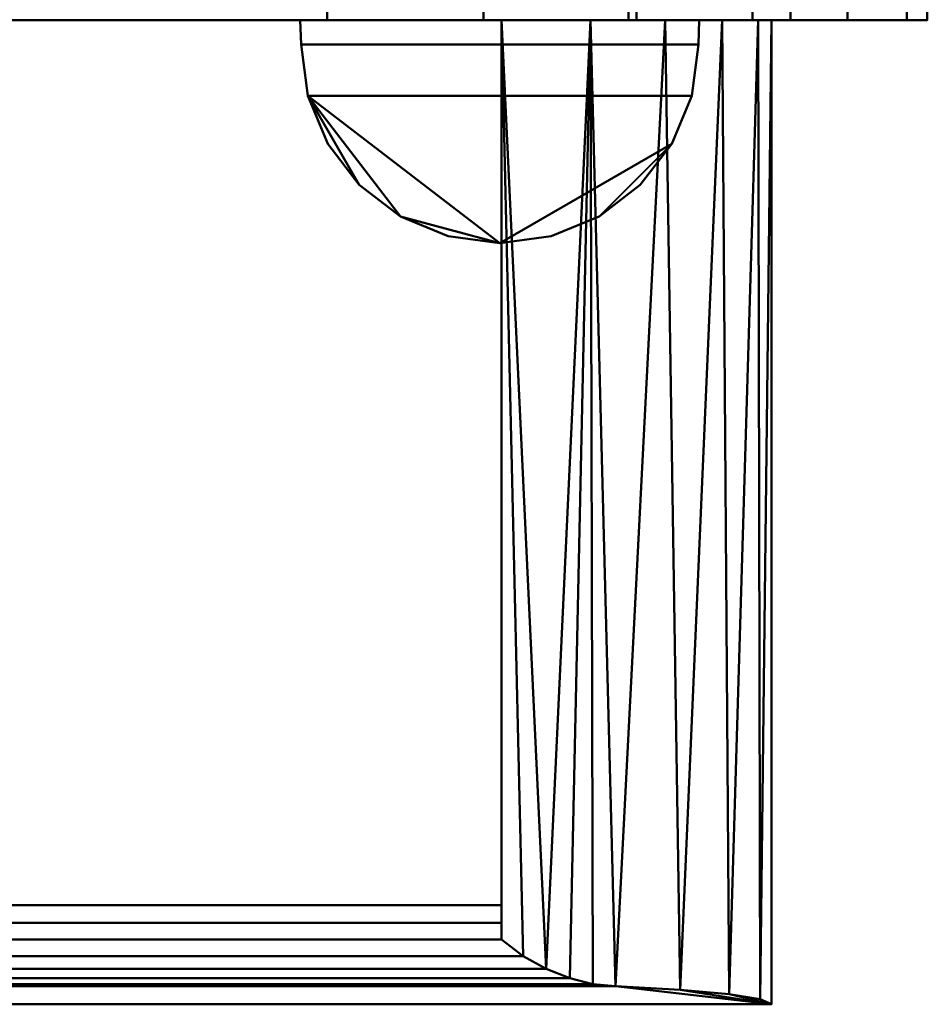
# Model space of a CAD drawing. Header units: millimetres. Extents: x -516 to 516, y -293 to 316.
# Tile 204 of 214: x 463 to 516, y -268 to -211. Entities that reach past the tile are written whole.
import ezdxf

# ---------------------------------------------------------------- set-up
doc = ezdxf.new("R2010")
doc.units = ezdxf.units.MM
doc.layers.add('I-FURN', color=30, linetype='Continuous', lineweight=30)
doc.layers.add('Q-SPCQ', color=91, linetype='Continuous', lineweight=30)

# ---------------------------------------------------------------- blocks, each defined once
blk = doc.blocks.new('Coffre - Blanc-532879-Vue 1')
at = {"layer": 'I-FURN', "lineweight": 40}
mesh = blk.add_polyface(dxfattribs=at)
corners = [(480.906, -210.75, 707.742), (480.906, 273.15, 707.742), (-480.907, 273.15, 707.742), (-480.907, -210.75, 707.742)]
mesh.append_faces([[corners[k] for k in face] for face in [(0, 1, 2, 3)]])
mesh = blk.add_polyface(dxfattribs=at)
corners = [(-480.907, -210.75, 2.75), (-480.907, 273.15, 2.75), (480.906, 273.15, 2.75), (480.906, -210.75, 2.75)]
mesh.append_faces([[corners[k] for k in face] for face in [(0, 1, 2, 3)]])
mesh = blk.add_polyface(dxfattribs=at)
corners = [(516.001, -210.75, 38.787), (514.814, -210.75, 29.611), (511.33, -210.75, 21.039), (505.778, -210.75, 13.636), (498.525, -210.75, 7.89), (490.048, -210.75, 4.18), (480.906, -210.75, 2.75), (480.906, 273.15, 2.75), (490.048, 273.15, 4.18), (498.525, 273.15, 7.89), (505.778, 273.15, 13.636), (511.33, 273.15, 21.039), (514.814, 273.15, 29.611), (516.001, 273.15, 38.787)]
mesh.append_faces([[corners[k] for k in face] for face in [(1, 12, 13, 0)]], dxfattribs={"vtx0": -1})
mesh.append_faces([[corners[k] for k in face] for face in [(5, 8, 9, 4), (4, 9, 10, 3), (2, 11, 12, 1), (11, 2, 3, 10)]], dxfattribs={"vtx0": -1, "vtx2": -1})
mesh.append_faces([[corners[k] for k in face] for face in [(6, 7, 8, 5)]], dxfattribs={"vtx2": -1})
mesh = blk.add_polyface(dxfattribs=at)
corners = [(480.906, -210.75, 707.742), (490.048, -210.75, 706.312), (498.525, -210.75, 702.602), (505.778, -210.75, 696.856), (511.33, -210.75, 689.454), (514.814, -210.75, 680.882), (516.001, -210.75, 671.705), (516.001, 273.15, 671.705), (514.814, 273.15, 680.882), (511.33, 273.15, 689.454), (505.778, 273.15, 696.856), (498.525, 273.15, 702.602), (490.048, 273.15, 706.312), (480.906, 273.15, 707.742)]
mesh.append_faces([[corners[k] for k in face] for face in [(1, 12, 13, 0)]], dxfattribs={"vtx0": -1})
mesh.append_faces([[corners[k] for k in face] for face in [(5, 8, 9, 4), (4, 9, 10, 3), (2, 11, 12, 1), (11, 2, 3, 10)]], dxfattribs={"vtx0": -1, "vtx2": -1})
mesh.append_faces([[corners[k] for k in face] for face in [(6, 7, 8, 5)]], dxfattribs={"vtx2": -1})
mesh = blk.add_polyface(dxfattribs=at)
corners = [(516.001, -210.75, 38.787), (516.001, 273.15, 38.787), (516.001, 273.15, 671.705), (516.001, -210.75, 671.705)]
mesh.append_faces([[corners[k] for k in face] for face in [(0, 1, 2, 3)]])
mesh = blk.add_polyface(dxfattribs=at)
corners = [(-508, -162.65, 38.251), (-508, -210.75, 38.251), (508, -210.75, 38.251), (508, -162.65, 38.251)]
mesh.append_faces([[corners[k] for k in face] for face in [(0, 1, 2, 3)]])
mesh = blk.add_polyface(dxfattribs=at)
corners = [(508, -166.05, 496.75), (508, -165.137, 496.488), (508, -164.31, 496.021), (508, -163.615, 495.375), (508, -163.089, 494.584), (508, -162.761, 493.693), (508, -162.65, 492.75), (508, -162.65, 38.251), (508, -210.75, 38.251), (508, -210.75, 496.75)]
mesh.append_faces([[corners[k] for k in face] for face in [(6, 0, 1, 2), (6, 2, 3, 4)]], dxfattribs={"vtx0": -1, "vtx3": -1})
mesh.append_faces([[corners[k] for k in face] for face in [(5, 6, 4), (7, 8, 6)]], dxfattribs={"vtx1": -1})
mesh.append_faces([[corners[k] for k in face] for face in [(9, 0, 6, 8)]], dxfattribs={"vtx1": -1, "vtx2": -1})
mesh = blk.add_polyface(dxfattribs=at)
corners = [(508, -166.05, 496.75), (508, -210.75, 496.75), (-508, -210.75, 496.75), (-508, -166.05, 496.75)]
mesh.append_faces([[corners[k] for k in face] for face in [(0, 1, 2, 3)]])
mesh = blk.add_polyface(dxfattribs=at)
corners = [(480.906, -210.75, 707.742), (-480.907, -210.75, 707.742), (-490.049, -210.75, 706.312), (-498.526, -210.75, 702.602), (-505.779, -210.75, 696.856), (-511.331, -210.75, 689.453), (-514.815, -210.75, 680.881), (-516.002, -210.75, 671.705), (-516.002, -210.75, 38.788), (-514.815, -210.75, 29.611), (-511.331, -210.75, 21.039), (-505.779, -210.75, 13.636), (-498.526, -210.75, 7.89), (-490.049, -210.75, 4.18), (-480.907, -210.75, 2.75), (480.906, -210.75, 2.75), (490.048, -210.75, 4.18), (498.525, -210.75, 7.89), (505.778, -210.75, 13.636), (511.33, -210.75, 21.039), (514.814, -210.75, 29.611), (516.001, -210.75, 38.787), (516.001, -210.75, 671.705), (514.814, -210.75, 680.882), (511.33, -210.75, 689.454), (505.778, -210.75, 696.856), (498.525, -210.75, 702.602), (490.048, -210.75, 706.312), (508, -210.75, 496.75), (508, -210.75, 38.251), (-508, -210.75, 38.251), (-507.977, -210.75, 496.75), (-507.977, -210.75, 671.705), (-507.23, -210.75, 678.131), (-505.03, -210.75, 684.215), (-501.493, -210.75, 689.632), (-496.808, -210.75, 694.094), (-491.225, -210.75, 697.362), (-485.041, -210.75, 699.263), (-478.586, -210.75, 699.696), (480.782, -210.75, 699.696), (487.887, -210.75, 698.559), (494.471, -210.75, 695.654), (500.102, -210.75, 691.173), (504.41, -210.75, 685.409), (507.113, -210.75, 678.74), (508.034, -210.75, 671.604)]
mesh.append_faces([[corners[k] for k in face] for face in [(26, 42, 25), (28, 22, 46), (4, 36, 3)]], dxfattribs={"vtx0": -1, "vtx1": -1})
mesh.append_faces([[corners[k] for k in face] for face in [(43, 24, 25, 42), (44, 23, 24, 43), (23, 44, 45), (0, 39, 40), (1, 38, 39, 0), (38, 1, 2, 37), (3, 36, 37, 2), (15, 29, 30, 14), (31, 7, 8, 30), (7, 32, 33)]], dxfattribs={"vtx0": -1, "vtx2": -1})
mesh.append_faces([[corners[k] for k in face] for face in [(29, 19, 20, 21), (29, 15, 16, 17)]], dxfattribs={"vtx0": -1, "vtx3": -1})
mesh.append_faces([[corners[k] for k in face] for face in [(18, 19, 29, 17), (13, 14, 30, 12), (11, 12, 30, 10), (9, 10, 30, 8), (31, 32, 7)]], dxfattribs={"vtx1": -1, "vtx2": -1})
mesh.append_faces([[corners[k] for k in face] for face in [(26, 27, 41, 42), (27, 0, 40, 41), (21, 22, 28, 29), (45, 46, 22, 23), (35, 36, 4, 5), (5, 6, 34, 35), (33, 34, 6, 7)]], dxfattribs={"vtx1": -1, "vtx3": -1})
mesh = blk.add_polyface(dxfattribs=at)
corners = [(508.034, -210.75, 496.75), (508.034, -210.75, 671.604), (507.113, -210.75, 678.74), (504.41, -210.75, 685.409), (500.102, -210.75, 691.173), (494.471, -210.75, 695.654), (487.887, -210.75, 698.559), (480.782, -210.75, 699.696), (-478.586, -210.75, 699.696), (-485.041, -210.75, 699.263), (-491.225, -210.75, 697.362), (-496.808, -210.75, 694.094), (-501.493, -210.75, 689.632), (-505.03, -210.75, 684.215), (-507.23, -210.75, 678.131), (-507.977, -210.75, 671.705), (-508, -210.75, 496.75), (-54.2, -210.75, 680), (54.2, -210.75, 680), (55.3, -210.75, 679.855), (56.325, -210.75, 679.431), (57.205, -210.75, 678.755), (57.881, -210.75, 677.875), (58.305, -210.75, 676.85), (58.45, -210.75, 675.75), (58.45, -210.75, 609.15), (58.305, -210.75, 608.05), (57.881, -210.75, 607.025), (57.205, -210.75, 606.145), (56.325, -210.75, 605.469), (55.3, -210.75, 605.045), (54.2, -210.75, 604.9), (-54.2, -210.75, 604.9), (-55.3, -210.75, 605.045), (-56.325, -210.75, 605.469), (-57.205, -210.75, 606.145), (-57.881, -210.75, 607.025), (-58.305, -210.75, 608.05), (-58.45, -210.75, 609.15), (-58.45, -210.75, 675.75), (-58.305, -210.75, 676.85), (-57.881, -210.75, 677.875), (-57.205, -210.75, 678.755), (-56.325, -210.75, 679.431), (-55.3, -210.75, 679.855)]
mesh.append_faces([[corners[k] for k in face] for face in [(23, 7, 22), (25, 7, 24), (1, 7, 0), (24, 7, 23), (42, 8, 41), (35, 16, 34), (37, 16, 36)]], dxfattribs={"vtx0": -1, "vtx1": -1})
mesh.append_faces([[corners[k] for k in face] for face in [(7, 19, 20), (0, 30, 31, 16), (8, 39, 40), (8, 38, 39)]], dxfattribs={"vtx0": -1, "vtx2": -1})
mesh.append_faces([[corners[k] for k in face] for face in [(7, 25, 26, 0)]], dxfattribs={"vtx0": -1, "vtx2": -1, "vtx3": -1})
mesh.append_faces([[corners[k] for k in face] for face in [(1, 5, 6, 7), (8, 44, 17, 18), (15, 9, 10, 11)]], dxfattribs={"vtx0": -1, "vtx3": -1})
mesh.append_faces([[corners[k] for k in face] for face in [(4, 5, 1, 3), (21, 22, 7), (20, 21, 7), (27, 28, 0), (26, 27, 0), (29, 30, 0), (28, 29, 0), (43, 44, 8), (42, 43, 8), (12, 13, 15, 11), (35, 36, 16), (33, 34, 16), (32, 33, 16, 31), (40, 41, 8)]], dxfattribs={"vtx1": -1, "vtx2": -1})
mesh.append_faces([[corners[k] for k in face] for face in [(37, 38, 8, 16)]], dxfattribs={"vtx1": -1, "vtx2": -1, "vtx3": -1})
mesh.append_faces([[corners[k] for k in face] for face in [(18, 19, 7, 8), (8, 9, 15, 16)]], dxfattribs={"vtx1": -1, "vtx3": -1})
mesh.append_faces([[corners[k] for k in face] for face in [(1, 2, 3), (13, 14, 15)]], dxfattribs={"vtx2": -1})
mesh = blk.add_polyface(dxfattribs=at)
corners = [(-491.107, -210.75, 13.895), (-496.306, -210.75, 16.994), (-500.679, -210.75, 21.179), (-504.005, -210.75, 26.236), (-506.113, -210.75, 31.91), (-506.898, -210.75, 37.912), (-506.898, -210.75, 38.251), (506.898, -210.75, 38.251), (506.898, -210.75, 37.912), (506.113, -210.75, 31.91), (504.005, -210.75, 26.236), (500.679, -210.75, 21.179), (496.306, -210.75, 16.994), (491.107, -210.75, 13.895), (491.107, -210.75, 13.451), (-491.107, -210.75, 13.451)]
mesh.append_faces([[corners[k] for k in face] for face in [(6, 3, 4, 5)]], dxfattribs={"vtx0": -1})
mesh.append_faces([[corners[k] for k in face] for face in [(3, 6, 2)]], dxfattribs={"vtx0": -1, "vtx1": -1})
mesh.append_faces([[corners[k] for k in face] for face in [(7, 10, 11)]], dxfattribs={"vtx0": -1, "vtx2": -1})
mesh.append_faces([[corners[k] for k in face] for face in [(7, 11, 12, 13), (6, 0, 1, 2)]], dxfattribs={"vtx0": -1, "vtx3": -1})
mesh.append_faces([[corners[k] for k in face] for face in [(6, 7, 13, 0)]], dxfattribs={"vtx1": -1, "vtx2": -1, "vtx3": -1})
mesh.append_faces([[corners[k] for k in face] for face in [(13, 14, 15, 0), (7, 8, 9, 10)]], dxfattribs={"vtx3": -1})
mesh = blk.add_polyface(dxfattribs=at)
corners = [(-506.898, -268.301, 38.251), (506.898, -268.301, 38.251), (506.898, -210.75, 38.251), (-506.898, -210.75, 38.251)]
mesh.append_faces([[corners[k] for k in face] for face in [(0, 1, 2, 3)]])
mesh = blk.add_polyface(dxfattribs=at)
corners = [(-491.107, -210.75, 13.451), (491.107, -210.75, 13.451), (491.107, -262.511, 13.451), (-491.107, -262.511, 13.451)]
mesh.append_faces([[corners[k] for k in face] for face in [(0, 1, 2, 3)]])
mesh = blk.add_polyface(dxfattribs=at)
corners = [(506.898, -210.75, 37.912), (506.898, -268.283, 37.912), (506.223, -267.992, 32.369), (504.416, -267.716, 27.086), (501.557, -267.464, 22.29), (497.768, -267.249, 18.189), (496.45, -267.123, 17.104), (495.092, -266.775, 16.122), (493.72, -266.23, 15.254), (492.369, -265.491, 14.506), (491.107, -264.513, 13.895), (491.107, -210.75, 13.895), (496.306, -210.75, 16.994), (500.679, -210.75, 21.179), (504.005, -210.75, 26.236), (506.113, -210.75, 31.91)]
mesh.append_faces([[corners[k] for k in face] for face in [(0, 2, 15), (15, 3, 14)]], dxfattribs={"vtx0": -1, "vtx1": -1})
mesh.append_faces([[corners[k] for k in face] for face in [(4, 13, 14), (12, 5, 6), (12, 6, 7), (12, 7, 8), (8, 11, 12), (11, 8, 9), (5, 12, 13)]], dxfattribs={"vtx0": -1, "vtx2": -1})
mesh.append_faces([[corners[k] for k in face] for face in [(1, 2, 0), (10, 11, 9)]], dxfattribs={"vtx1": -1})
mesh.append_faces([[corners[k] for k in face] for face in [(3, 4, 14), (2, 3, 15), (4, 5, 13)]], dxfattribs={"vtx1": -1, "vtx2": -1})
mesh = blk.add_polyface(dxfattribs=at)
corners = [(491.107, -210.75, 13.895), (491.107, -264.513, 13.895), (491.107, -263.536, 13.563), (491.107, -262.511, 13.451), (491.107, -210.75, 13.451)]
mesh.append_faces([[corners[k] for k in face] for face in [(4, 0, 3)]], dxfattribs={"vtx1": -1})
mesh.append_faces([[corners[k] for k in face] for face in [(1, 2, 3, 0)]], dxfattribs={"vtx2": -1})
mesh = blk.add_polyface(dxfattribs=at)
corners = [(506.898, -210.75, 37.912), (506.898, -210.75, 38.251), (506.898, -268.301, 38.251), (506.898, -268.283, 37.912)]
mesh.append_faces([[corners[k] for k in face] for face in [(0, 1, 2, 3)]])
mesh = blk.add_polyface(dxfattribs=at)
corners = [(-497.768, -267.249, 18.189), (-496.45, -267.123, 17.104), (-495.092, -266.775, 16.122), (-493.72, -266.23, 15.254), (-492.369, -265.491, 14.506), (-491.107, -264.513, 13.895), (-491.107, -263.536, 13.563), (-491.107, -262.511, 13.451), (491.107, -262.511, 13.451), (491.107, -263.536, 13.563), (491.107, -264.513, 13.895), (492.369, -265.491, 14.506), (493.72, -266.23, 15.254), (495.092, -266.775, 16.122), (496.45, -267.123, 17.104), (497.768, -267.249, 18.189)]
mesh.append_faces([[corners[k] for k in face] for face in [(9, 6, 7, 8)]], dxfattribs={"vtx0": -1})
mesh.append_faces([[corners[k] for k in face] for face in [(14, 1, 2, 13), (13, 2, 3, 12), (12, 3, 4, 11), (11, 4, 5, 10), (10, 5, 6, 9)]], dxfattribs={"vtx0": -1, "vtx2": -1})
mesh.append_faces([[corners[k] for k in face] for face in [(15, 0, 1, 14)]], dxfattribs={"vtx2": -1})
mesh = blk.add_polyface(dxfattribs=at)
corners = [(-506.898, -268.283, 37.912), (-506.223, -267.992, 32.369), (-504.416, -267.716, 27.086), (-501.557, -267.464, 22.29), (-497.768, -267.249, 18.189), (497.768, -267.249, 18.189), (501.557, -267.464, 22.29), (504.416, -267.716, 27.086), (506.223, -267.992, 32.369), (506.898, -268.283, 37.912), (506.898, -268.301, 38.251), (-506.898, -268.301, 38.251)]
mesh.append_faces([[corners[k] for k in face] for face in [(1, 11, 0)]], dxfattribs={"vtx0": -1})
mesh.append_faces([[corners[k] for k in face] for face in [(8, 10, 7), (6, 10, 5), (3, 11, 2)]], dxfattribs={"vtx0": -1, "vtx1": -1})
mesh.append_faces([[corners[k] for k in face] for face in [(10, 6, 7), (11, 1, 2), (11, 3, 4)]], dxfattribs={"vtx0": -1, "vtx2": -1})
mesh.append_faces([[corners[k] for k in face] for face in [(9, 10, 8)]], dxfattribs={"vtx1": -1})
mesh.append_faces([[corners[k] for k in face] for face in [(4, 5, 10, 11)]], dxfattribs={"vtx1": -1, "vtx3": -1})

msp = doc.modelspace()

# ---------------------------------------------------------------- block references
at = {"layer": 'I-FURN', "lineweight": 40}
msp.add_blockref('Coffre - Blanc-532879-Vue 1', (0, 0, 24.6), dxfattribs=at)

# ---------------------------------------------------------------- meshes
at = {"layer": 'Q-SPCQ', "lineweight": 40, "transparency": 33554458}
mesh = msp.add_polyface(dxfattribs=at)
corners = [(499, -210.75, 539.35), (499, -206.7, 539.35), (4.5, -206.7, 539.35), (4.5, -210.75, 539.35)]
mesh.append_faces([[corners[k] for k in face] for face in [(0, 1, 2, 3)]])
mesh = msp.add_polyface(dxfattribs=at)
corners = [(4.5, -210.75, 70.85), (4.5, -206.7, 70.85), (499, -206.7, 70.85), (499, -210.75, 70.85)]
mesh.append_faces([[corners[k] for k in face] for face in [(0, 1, 2, 3)]])
mesh = msp.add_polyface(dxfattribs=at)
corners = [(499, -210.75, 70.85), (499, -206.7, 70.85), (499, -206.7, 539.35), (499, -210.75, 539.35)]
mesh.append_faces([[corners[k] for k in face] for face in [(0, 1, 2, 3)]])
mesh = msp.add_polyface(dxfattribs=at)
corners = [(4.5, -210.75, 539.35), (4.5, -210.75, 70.85), (499, -210.75, 70.85), (499, -210.75, 539.35)]
mesh.append_faces([[corners[k] for k in face] for face in [(0, 1, 2, 3)]])
at = {"layer": 'Q-SPCQ', "lineweight": 40}
mesh = msp.add_polyface(dxfattribs=at)
corners = [(479.381, -212.169, 539.709), (479.777, -215.176, 539.709), (480.938, -217.978, 539.709), (482.784, -220.384, 539.709), (485.191, -222.231, 539.709), (487.993, -223.392, 539.709), (491, -223.788, 539.709), (494.007, -223.392, 539.709), (496.809, -222.231, 539.709), (499.216, -220.384, 539.709), (501.062, -217.978, 539.709), (502.223, -215.176, 539.709), (502.619, -212.169, 539.709), (502.664, -210.75, 539.709), (479.332, -210.75, 539.709)]
mesh.append_faces([[corners[k] for k in face] for face in [(6, 4, 5), (10, 8, 9), (3, 1, 2)]], dxfattribs={"vtx0": -1})
mesh.append_faces([[corners[k] for k in face] for face in [(12, 0, 1, 11)]], dxfattribs={"vtx0": -1, "vtx2": -1})
mesh.append_faces([[corners[k] for k in face] for face in [(1, 3, 4, 6)]], dxfattribs={"vtx0": -1, "vtx2": -1, "vtx3": -1})
mesh.append_faces([[corners[k] for k in face] for face in [(10, 11, 1, 6)]], dxfattribs={"vtx1": -1, "vtx2": -1, "vtx3": -1})
mesh.append_faces([[corners[k] for k in face] for face in [(13, 14, 0, 12)]], dxfattribs={"vtx2": -1})
mesh.append_faces([[corners[k] for k in face] for face in [(6, 7, 8, 10)]], dxfattribs={"vtx2": -1, "vtx3": -1})
mesh = msp.add_polyface(dxfattribs=at)
corners = [(479.381, -212.169, 514.35), (479.332, -210.75, 514.35), (502.664, -210.75, 514.35), (502.619, -212.169, 514.35), (502.223, -215.176, 514.35), (501.062, -217.978, 514.35), (499.216, -220.384, 514.35), (496.809, -222.231, 514.35), (494.007, -223.392, 514.35), (491, -223.788, 514.35), (487.993, -223.392, 514.35), (485.191, -222.231, 514.35), (482.784, -220.384, 514.35), (480.938, -217.978, 514.35), (479.777, -215.176, 514.35)]
mesh.append_faces([[corners[k] for k in face] for face in [(7, 5, 6), (14, 11, 12, 13)]], dxfattribs={"vtx0": -1})
mesh.append_faces([[corners[k] for k in face] for face in [(5, 9, 14, 4)]], dxfattribs={"vtx0": -1, "vtx1": -1, "vtx2": -1})
mesh.append_faces([[corners[k] for k in face] for face in [(14, 0, 3, 4)]], dxfattribs={"vtx1": -1, "vtx3": -1})
mesh.append_faces([[corners[k] for k in face] for face in [(9, 10, 11, 14), (7, 8, 9, 5)]], dxfattribs={"vtx2": -1, "vtx3": -1})
mesh.append_faces([[corners[k] for k in face] for face in [(0, 1, 2, 3)]], dxfattribs={"vtx3": -1})
mesh = msp.add_polyface(dxfattribs=at)
corners = [(479.332, -210.75, 539.709), (479.332, -210.75, 514.35), (479.381, -212.169, 514.35), (479.381, -212.169, 539.709)]
mesh.append_faces([[corners[k] for k in face] for face in [(0, 1, 2, 3)]])
mesh = msp.add_polyface(dxfattribs=at)
corners = [(502.664, -210.75, 539.709), (502.664, -210.75, 514.35), (479.332, -210.75, 514.35), (479.332, -210.75, 539.709)]
mesh.append_faces([[corners[k] for k in face] for face in [(0, 1, 2, 3)]])
mesh = msp.add_polyface(dxfattribs=at)
corners = [(502.619, -212.169, 539.709), (502.619, -212.169, 514.35), (502.664, -210.75, 514.35), (502.664, -210.75, 539.709)]
mesh.append_faces([[corners[k] for k in face] for face in [(0, 1, 2, 3)]])
mesh = msp.add_polyface(dxfattribs=at)
corners = [(502.619, -212.169, 539.709), (502.223, -215.176, 539.709), (501.062, -217.978, 539.709), (499.216, -220.384, 539.709), (496.809, -222.231, 539.709), (494.007, -223.392, 539.709), (491, -223.788, 539.709), (487.993, -223.392, 539.709), (485.191, -222.231, 539.709), (482.784, -220.384, 539.709), (480.938, -217.978, 539.709), (479.777, -215.176, 539.709), (479.381, -212.169, 539.709), (479.381, -212.169, 514.35), (479.777, -215.176, 514.35), (480.938, -217.978, 514.35), (482.784, -220.384, 514.35), (485.191, -222.231, 514.35), (487.993, -223.392, 514.35), (491, -223.788, 514.35), (494.007, -223.392, 514.35), (496.809, -222.231, 514.35), (499.216, -220.384, 514.35), (501.062, -217.978, 514.35), (502.223, -215.176, 514.35), (502.619, -212.169, 514.35)]
mesh.append_faces([[corners[k] for k in face] for face in [(13, 14, 11, 12), (0, 1, 24, 25)]], dxfattribs={"vtx1": -1})
mesh.append_faces([[corners[k] for k in face] for face in [(14, 15, 10, 11), (16, 17, 8, 9), (15, 16, 9, 10), (17, 18, 7, 8), (6, 7, 18, 19), (19, 20, 5, 6), (20, 21, 4, 5), (22, 23, 2, 3), (21, 22, 3, 4), (23, 24, 1, 2)]], dxfattribs={"vtx1": -1, "vtx3": -1})

doc.saveas('drawing.dxf')
